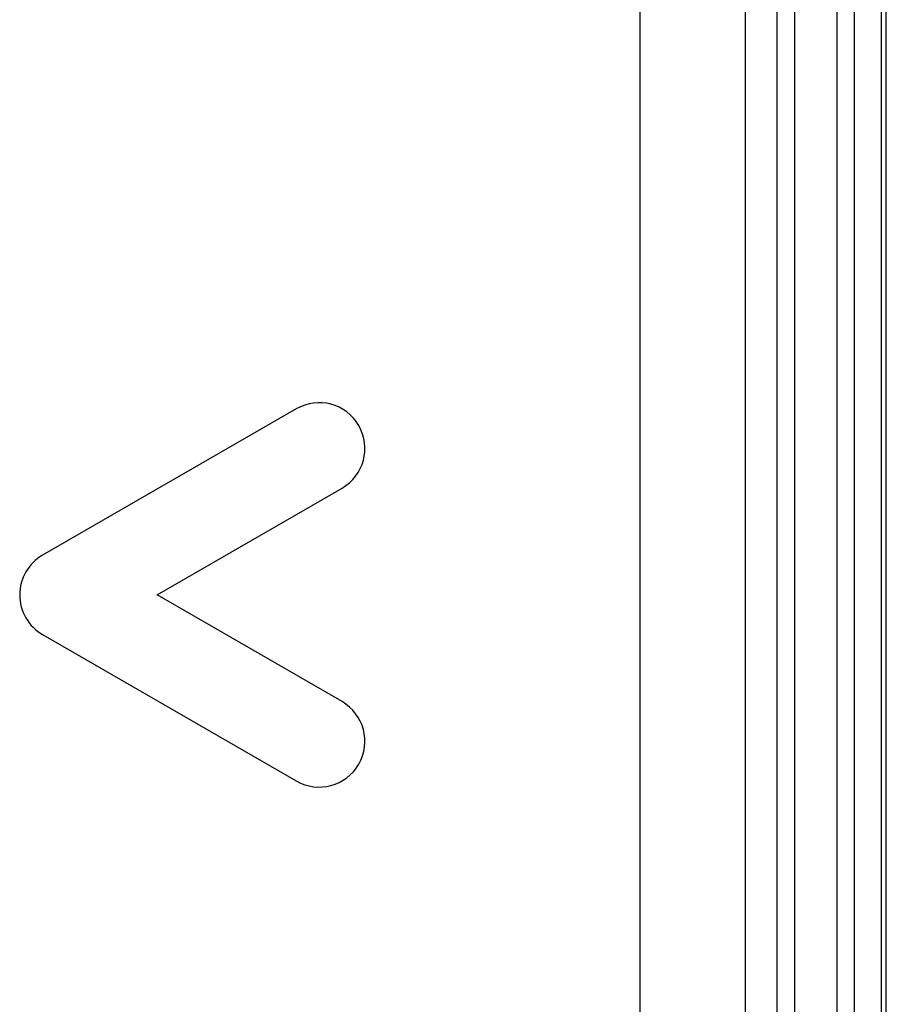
# Model space of a CAD drawing. Header units: millimetres. Extents: x 0 to 1800, y 0 to 1800.
# Tile 30 of 37: x 745 to 770, y 1225 to 1253. Entities that reach past the tile are written whole.
import ezdxf

# ---------------------------------------------------------------- set-up
doc = ezdxf.new("R2010")
doc.units = ezdxf.units.MM
doc.header["$LTSCALE"] = 117.333333
doc.layers.add('00_COMPONENTS', color=7, linetype='CONTINUOUS')

msp = doc.modelspace()

# ---------------------------------------------------------------- linework, layer by layer
at = {"layer": '00_COMPONENTS', "color": 9, "linetype": 'CONTINUOUS'}
for p, q in [((768.376, 1310.161), (768.376, 1181.661)), ((768.875, 1310.161), (768.875, 1181.661)), ((762.784, 1309.591), (762.784, 1196.779)), ((765.773, 1309.591), (765.773, 1196.779)), ((766.674, 1309.681), (766.674, 1194.962)), ((767.173, 1309.681), (767.173, 1194.962))]:
    msp.add_line(p, q, dxfattribs=at)
at = {"layer": '00_COMPONENTS', "color": 7, "linetype": 'CONTINUOUS', "true_color": 0x474747}
for p, q in [((769.637, 1310.161), (769.637, 1171.808)), ((753.033, 1241.754), (745.833, 1237.597)), ((749.083, 1236.471), (754.333, 1239.502)), ((754.333, 1233.44), (749.083, 1236.471)), ((745.833, 1235.345), (753.033, 1231.189))]:
    msp.add_line(p, q, dxfattribs=at)
at = {"layer": '00_COMPONENTS', "color": 3, "linetype": 'CONTINUOUS'}
msp.add_line((769.783, 615.161), (769.783, 1310.161), dxfattribs=at)
at = {"layer": '00_COMPONENTS', "color": 7, "linetype": 'CONTINUOUS', "true_color": 0x474747}
for centre, start, end in [((753.683, 1240.628), 300, 120), ((746.483, 1236.471), 120, 240), ((753.683, 1232.314), 240, 60)]:
    msp.add_arc(centre, 1.3, start, end, dxfattribs=at)

doc.saveas('drawing.dxf')
